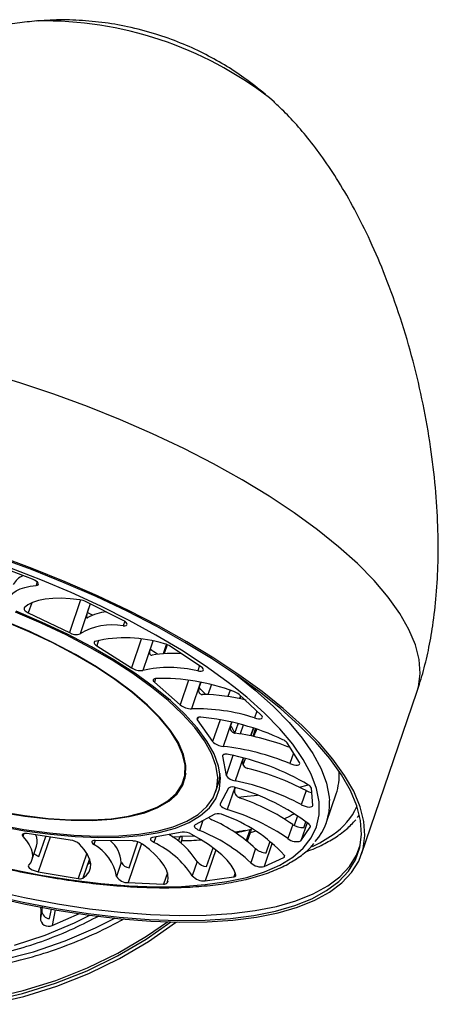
# Model space of a CAD drawing. Header units: millimetres. Extents: x 351 to 1003, y 470 to 672.
# Tile 17 of 18: x 992 to 1003, y 470 to 495. Entities that reach past the tile are written whole.
import ezdxf

# ---------------------------------------------------------------- set-up
doc = ezdxf.new("R2010")
doc.units = ezdxf.units.MM

msp = doc.modelspace()

# ---------------------------------------------------------------- linework, layer by layer
at = {"color": 7, "linetype": 'Continuous', "lineweight": 25}
for p, q in [((992.478, 494.803), (992.445, 494.8)), ((998.403, 492.767), (998.28, 492.875)), ((992.351, 480.83), (991.331, 481.222)), ((994.618, 479.802), (993.694, 480.268)), ((992.245, 479.994), (993.276, 479.496)), ((993.797, 480.216), (993.722, 479.995)), ((994.162, 480.009), (994.169, 480.029)), ((995.362, 479.279), (995.294, 479.08)), ((993.958, 479.167), (994.826, 478.616)), ((995.629, 478.97), (995.707, 479.199)), ((996.57, 478.641), (995.805, 479.151)), ((995.401, 478.252), (996.047, 477.685)), ((996.563, 478.251), (996.517, 478.117)), ((996.743, 477.944), (996.827, 478.19)), ((998.075, 477.428), (997.52, 477.946)), ((997.559, 477.91), (997.535, 477.84)), ((1000.587, 473.95), (1001.968, 478.003)), ((996.475, 477.31), (996.855, 476.767)), ((997.336, 477.256), (997.308, 477.174)), ((997.418, 476.976), (997.5, 477.216)), ((997.883, 477.104), (997.816, 476.91)), ((997.87, 476.899), (997.934, 477.087)), ((999.029, 476.245), (998.723, 476.736)), ((997.108, 476.407), (997.197, 475.923)), ((997.629, 476.359), (997.613, 476.314)), ((997.626, 476.183), (997.681, 476.345)), ((996.125, 475.779), (996.185, 475.955)), ((996.185, 475.955), (996.192, 475.975)), ((996.932, 475.504), (996.992, 475.68)), ((997.257, 475.603), (997.047, 475.212)), ((997.419, 475.618), (997.411, 475.596)), ((999.367, 475.173), (999.331, 475.604)), ((999.196, 475.542), (999.076, 475.189)), ((999.71, 474.753), (999.95, 475.458)), ((996.91, 474.953), (996.417, 474.682)), ((998.982, 474.911), (998.901, 474.671)), ((1000.53, 474.936), (1000.475, 474.867)), ((998.862, 474.695), (998.742, 474.343)), ((999.066, 474.284), (999.302, 474.625)), ((999.138, 474.614), (999.189, 474.763)), ((993.295, 474.304), (992.217, 474.464)), ((992.511, 473.891), (992.683, 474.395)), ((996.092, 474.502), (995.349, 474.37)), ((996.034, 474.384), (995.843, 474.375)), ((996.074, 474.396), (996.048, 474.395)), ((996.408, 474.404), (996.074, 474.396)), ((997.798, 474.487), (997.726, 474.276)), ((997.798, 474.487), (997.805, 474.506)), ((992.332, 473.802), (992.452, 474.155)), ((994.859, 474.281), (993.917, 474.295)), ((994.768, 473.608), (994.989, 474.256)), ((996.087, 474.309), (996.06, 474.23)), ((996.08, 474.29), (996.06, 474.23)), ((996.08, 474.29), (996.087, 474.309)), ((996.708, 473.639), (996.869, 474.112)), ((997.932, 474.089), (997.812, 473.737)), ((998.198, 473.982), (998.298, 474.275)), ((993.777, 473.834), (993.732, 473.703)), ((998.148, 473.639), (998.639, 473.868)), ((993.732, 473.703), (993.8, 473.753)), ((994.573, 473.744), (994.453, 473.391)), ((996.469, 473.765), (996.349, 473.412)), ((992.492, 473.511), (993.493, 473.343)), ((996.674, 473.283), (997.388, 473.383)), ((994.745, 473.239), (995.632, 473.204)), ((995.736, 473.279), (995.72, 473.232)), ((992.591, 472.641), (992.584, 472.539)), ((992.584, 472.539), (992.546, 472.347)), ((992.775, 472.34), (992.822, 472.577)), ((992.84, 472.165), (993.522, 472.464))]:
    msp.add_line(p, q, dxfattribs=at)
at = {"color": 8, "linetype": 'Continuous', "lineweight": 25}
for p, q in [((992.469, 480.763), (992.438, 480.674)), ((992.329, 480.24), (992.245, 479.994)), ((993.555, 480.315), (993.276, 479.496)), ((993.795, 480.217), (993.539, 479.465)), ((994.657, 479.779), (994.619, 479.666)), ((994.004, 479.304), (993.958, 479.167)), ((995.068, 479.328), (994.826, 478.616)), ((995.358, 479.28), (995.109, 478.55)), ((995.722, 479.193), (995.646, 478.971)), ((996.529, 478.669), (996.484, 478.536)), ((995.432, 478.344), (995.401, 478.252)), ((996.258, 478.306), (996.047, 477.685)), ((996.557, 478.253), (996.331, 477.589)), ((997.294, 478.052), (997.24, 477.894)), ((997.553, 477.916), (997.528, 477.841)), ((997.965, 477.53), (997.907, 477.36)), ((996.496, 477.372), (996.475, 477.31)), ((997.043, 477.316), (996.855, 476.767)), ((997.329, 477.258), (997.121, 476.646)), ((997.626, 477.182), (997.55, 476.96)), ((997.875, 477.107), (997.808, 476.912)), ((997.118, 476.435), (997.108, 476.407)), ((997.367, 476.422), (997.197, 475.923)), ((997.621, 476.361), (997.425, 475.788)), ((998.881, 476.482), (998.791, 476.218)), ((997.41, 475.62), (997.223, 475.07)), ((996.612, 474.79), (996.529, 474.544)), ((997.79, 474.563), (997.699, 474.297)), ((999.221, 474.737), (999.066, 474.284)), ((999.307, 474.639), (999.302, 474.625)), ((992.136, 474.466), (992.11, 474.389)), ((992.788, 474.379), (992.492, 473.511)), ((995.437, 474.385), (995.389, 474.244)), ((996.034, 474.384), (995.999, 474.279)), ((993.917, 474.295), (993.882, 474.191)), ((995.078, 474.217), (994.745, 473.239)), ((998.35, 474.233), (998.148, 473.639)), ((993.708, 473.973), (993.493, 473.343)), ((993.777, 473.835), (993.612, 473.351)), ((996.938, 474.059), (996.674, 473.283)), ((998.656, 473.917), (998.639, 473.868)), ((995.729, 473.487), (995.632, 473.204)), ((997.421, 473.482), (997.388, 473.383)), ((992.918, 472.56), (992.84, 472.165))]:
    msp.add_line(p, q, dxfattribs=at)
at = {"color": 8, "linetype": 'Continuous', "lineweight": 25, "flags": 128}
for points in [[(1000.008, 481.646), (999.479, 482.07), (998.898, 482.492), (998.27, 482.908), (997.596, 483.317), (996.884, 483.715), (996.135, 484.1), (995.356, 484.469), (994.551, 484.82), (993.726, 485.152), (992.885, 485.461), (992.034, 485.746), (991.178, 486.005)], [(1001.968, 478.003), (1002.008, 478.139), (1002.051, 478.471), (1002.025, 478.822), (1001.932, 479.192), (1001.771, 479.576), (1001.544, 479.974), (1001.252, 480.383), (1000.898, 480.799), (1000.482, 481.221), (1000.008, 481.646)], [(997.429, 478.453), (997.927, 478.054), (998.378, 477.65), (998.771, 477.249), (999.102, 476.854), (999.37, 476.466), (999.573, 476.09), (999.708, 475.728), (999.776, 475.381), (999.783, 475.294)], [(998.864, 473.877), (999.127, 474.104), (999.326, 474.358), (999.459, 474.636), (999.526, 474.936), (999.526, 475.257), (999.459, 475.597), (999.326, 475.952), (999.127, 476.321), (998.865, 476.701), (998.54, 477.089), (998.155, 477.482), (997.713, 477.878), (997.392, 478.139)], [(997.942, 474.523), (997.884, 474.508), (997.798, 474.487)], [(999.358, 474.144), (999.538, 474.232), (999.874, 474.439)], [(991.782, 473.582), (992.56, 473.429), (993.32, 473.307), (994.056, 473.217), (994.764, 473.16), (995.439, 473.136), (996.075, 473.145), (996.669, 473.188), (997.216, 473.263), (997.712, 473.37), (998.154, 473.509), (998.539, 473.679), (998.864, 473.877), (998.864, 473.877)], [(991.552, 471.298), (992.371, 471.51), (993.164, 471.779), (993.927, 472.105), (994.411, 472.351)], [(991.897, 471.67), (992.663, 471.924), (993.399, 472.235), (993.784, 472.427)]]:
    msp.add_lwpolyline(points, dxfattribs=at)
at = {"color": 7, "linetype": 'Continuous', "lineweight": 25, "flags": 128}
for points in [[(997.392, 478.139), (997.217, 478.274), (996.67, 478.667), (996.076, 479.055), (995.44, 479.434), (994.766, 479.802), (994.058, 480.157), (993.321, 480.496), (992.562, 480.816), (991.784, 481.115), (990.994, 481.392), (990.196, 481.644), (989.398, 481.87), (988.603, 482.067), (987.818, 482.235), (987.049, 482.373), (986.3, 482.478), (985.577, 482.552), (984.886, 482.593), (984.3, 482.601)], [(998.558, 477.593), (998.033, 478.015), (997.457, 478.433), (996.833, 478.846), (996.165, 479.252), (995.458, 479.646), (994.715, 480.028), (993.943, 480.395), (993.144, 480.743), (992.325, 481.072), (991.491, 481.379)], [(998.627, 477.593), (998.098, 478.018), (997.517, 478.44), (996.888, 478.856), (996.215, 479.265), (995.502, 479.663), (994.754, 480.047), (993.974, 480.417), (993.17, 480.768), (992.344, 481.1), (991.503, 481.409)], [(992.438, 480.674), (992.471, 480.681), (992.491, 480.694), (992.498, 480.712), (992.492, 480.735), (992.472, 480.76), (992.44, 480.785), (992.399, 480.809), (992.351, 480.83)], [(991.727, 480.271), (991.751, 480.35), (991.794, 480.422), (991.856, 480.486), (991.938, 480.542), (992.038, 480.589), (992.155, 480.627), (992.289, 480.656), (992.438, 480.674)], [(993.535, 480.318), (993.294, 480.344), (993.066, 480.355), (992.855, 480.351), (992.665, 480.332), (992.496, 480.298), (992.352, 480.25), (992.234, 480.189), (992.144, 480.114)], [(991.466, 474.693), (992.129, 474.572), (992.771, 474.482), (993.387, 474.425), (993.969, 474.401), (994.514, 474.41), (995.015, 474.453), (995.468, 474.529), (995.868, 474.636), (996.211, 474.775), (996.494, 474.944), (996.715, 475.141), (996.872, 475.364), (996.962, 475.611), (996.985, 475.88), (996.94, 476.168), (996.829, 476.472), (996.652, 476.79), (996.411, 477.119), (996.108, 477.454), (995.746, 477.794), (995.329, 478.134), (994.86, 478.472), (994.345, 478.804), (993.788, 479.126), (993.194, 479.437), (992.569, 479.733), (991.92, 480.01)], [(991.481, 474.662), (992.15, 474.539), (992.799, 474.449), (993.42, 474.391), (994.009, 474.367), (994.558, 474.376), (995.064, 474.419), (995.521, 474.496), (995.925, 474.604), (996.272, 474.745), (996.558, 474.915), (996.781, 475.114), (996.939, 475.339), (997.03, 475.589), (997.053, 475.86), (997.009, 476.151), (996.896, 476.459), (996.717, 476.78), (996.474, 477.111), (996.168, 477.45), (995.803, 477.793), (995.381, 478.137), (994.908, 478.478), (994.388, 478.813), (993.825, 479.139), (993.225, 479.453), (992.595, 479.751), (991.939, 480.032)], [(992.144, 480.114), (992.138, 480.103), (992.137, 480.09), (992.142, 480.075), (992.153, 480.059), (992.169, 480.042), (992.191, 480.026), (992.216, 480.01), (992.245, 479.994)], [(991.531, 475.016), (992.148, 474.915), (992.742, 474.845), (993.305, 474.809), (993.832, 474.806), (994.317, 474.837), (994.755, 474.901), (995.14, 474.998), (995.469, 475.126), (995.738, 475.284), (995.945, 475.47), (996.086, 475.683), (996.16, 475.92), (996.167, 476.178), (996.106, 476.454), (995.978, 476.746), (995.785, 477.05), (995.528, 477.363), (995.211, 477.682), (994.837, 478.003), (994.409, 478.322), (993.933, 478.637), (993.414, 478.943), (992.858, 479.237), (992.27, 479.516), (991.657, 479.777)], [(991.537, 475.006), (992.157, 474.904), (992.752, 474.834), (993.318, 474.798), (993.847, 474.795), (994.333, 474.826), (994.773, 474.89), (995.16, 474.987), (995.49, 475.116), (995.76, 475.274), (995.967, 475.461), (996.109, 475.675), (996.183, 475.912), (996.19, 476.171), (996.129, 476.449), (996.001, 476.742), (995.807, 477.047), (995.549, 477.362), (995.231, 477.682), (994.855, 478.004), (994.426, 478.324), (993.948, 478.64), (993.427, 478.947), (992.869, 479.242), (992.279, 479.522), (991.664, 479.784)], [(994.619, 479.666), (994.66, 479.666), (994.692, 479.673), (994.712, 479.686), (994.719, 479.705), (994.712, 479.727), (994.692, 479.752), (994.66, 479.778), (994.618, 479.802)], [(993.919, 479.277), (993.904, 479.269), (993.895, 479.259), (993.891, 479.247), (993.893, 479.232), (993.902, 479.217), (993.915, 479.201), (993.934, 479.184), (993.958, 479.167)], [(996.484, 478.536), (996.532, 478.529), (996.573, 478.529), (996.605, 478.537), (996.625, 478.55), (996.631, 478.568), (996.624, 478.591), (996.603, 478.616), (996.57, 478.641)], [(995.427, 478.343), (995.405, 478.34), (995.387, 478.333), (995.375, 478.324), (995.368, 478.313), (995.368, 478.299), (995.373, 478.284), (995.384, 478.268), (995.401, 478.252)], [(991.278, 472.934), (992.115, 472.748), (992.938, 472.592), (993.742, 472.469), (994.522, 472.377), (995.273, 472.319), (995.99, 472.294), (996.668, 472.302), (997.303, 472.344), (997.892, 472.419), (998.43, 472.527), (998.914, 472.666), (999.342, 472.837), (999.709, 473.038), (1000.015, 473.268), (1000.256, 473.525), (1000.433, 473.808), (1000.542, 474.115), (1000.584, 474.444), (1000.559, 474.792), (1000.467, 475.159), (1000.307, 475.541), (1000.082, 475.935), (999.793, 476.341), (999.441, 476.754), (999.028, 477.172), (998.558, 477.593)], [(991.288, 472.897), (992.132, 472.71), (992.962, 472.553), (993.773, 472.428), (994.559, 472.336), (995.315, 472.277), (996.038, 472.252), (996.721, 472.26), (997.362, 472.302), (997.955, 472.378), (998.498, 472.486), (998.986, 472.627), (999.416, 472.8), (999.787, 473.002), (1000.095, 473.234), (1000.338, 473.493), (1000.516, 473.778), (1000.626, 474.087), (1000.669, 474.419), (1000.644, 474.77), (1000.55, 475.139), (1000.39, 475.524), (1000.163, 475.922), (999.871, 476.331), (999.516, 476.747), (999.1, 477.169), (998.627, 477.593)], [(996.564, 477.377), (996.536, 477.378), (996.512, 477.376), (996.492, 477.371), (996.477, 477.363), (996.468, 477.353), (996.464, 477.34), (996.467, 477.326), (996.475, 477.31)], [(997.907, 477.36), (997.958, 477.347), (998.006, 477.341), (998.047, 477.341), (998.078, 477.348), (998.098, 477.362), (998.104, 477.381), (998.096, 477.403), (998.075, 477.428)], [(997.254, 476.445), (997.222, 476.45), (997.193, 476.452), (997.166, 476.451), (997.144, 476.447), (997.127, 476.441), (997.115, 476.432), (997.109, 476.42), (997.108, 476.407)], [(998.791, 476.218), (998.842, 476.2), (998.893, 476.188), (998.941, 476.182), (998.981, 476.182), (999.012, 476.19), (999.031, 476.203), (999.037, 476.222), (999.029, 476.245)], [(996.118, 475.759), (996.169, 475.851), (996.173, 475.86)], [(996.992, 475.68), (997.022, 475.787), (997.045, 475.966)], [(999.036, 475.625), (999.224, 475.681), (999.247, 475.689)], [(997.498, 475.381), (997.639, 475.391), (997.981, 475.424)], [(997.047, 475.212), (997.044, 475.197), (997.049, 475.179), (997.063, 475.16), (997.084, 475.14), (997.112, 475.12), (997.146, 475.102), (997.183, 475.085), (997.223, 475.07)], [(999.076, 475.189), (999.123, 475.167), (999.174, 475.149), (999.225, 475.137), (999.272, 475.131), (999.312, 475.132), (999.343, 475.14), (999.362, 475.154), (999.367, 475.173)], [(996.417, 474.682), (996.403, 474.671), (996.398, 474.656), (996.402, 474.639), (996.413, 474.62), (996.433, 474.6), (996.459, 474.581), (996.492, 474.561), (996.529, 474.544)], [(999.302, 474.625), (999.306, 474.632), (999.307, 474.64), (999.306, 474.649), (999.303, 474.658), (999.298, 474.667), (999.29, 474.677), (999.281, 474.687), (999.27, 474.697)], [(992.217, 474.464), (992.181, 474.468), (992.149, 474.467), (992.123, 474.463), (992.104, 474.454), (992.093, 474.442), (992.09, 474.426), (992.096, 474.408), (992.11, 474.389)], [(992.11, 474.389), (992.197, 474.285), (992.264, 474.183), (992.313, 474.085), (992.341, 473.991), (992.349, 473.903), (992.337, 473.82), (992.305, 473.744), (992.253, 473.676)], [(995.349, 474.37), (995.326, 474.363), (995.311, 474.352), (995.304, 474.338), (995.305, 474.322), (995.315, 474.303), (995.333, 474.284), (995.358, 474.264), (995.389, 474.244)], [(997.438, 473.429), (997.394, 473.547), (997.32, 473.672), (997.218, 473.8), (997.088, 473.931), (996.933, 474.063), (996.755, 474.194), (996.555, 474.322), (996.337, 474.447)], [(991.315, 473.052), (992.151, 472.867), (992.974, 472.711), (993.777, 472.587), (994.556, 472.496), (995.306, 472.438), (996.022, 472.413), (996.7, 472.421), (997.335, 472.463), (997.923, 472.538), (998.46, 472.645), (998.944, 472.785), (999.371, 472.956), (999.738, 473.157), (1000.043, 473.386), (1000.285, 473.643), (1000.461, 473.926), (1000.555, 474.175)], [(993.612, 473.351), (993.704, 473.424), (993.768, 473.509), (993.802, 473.605), (993.806, 473.711), (993.78, 473.825), (993.724, 473.945), (993.639, 474.071), (993.526, 474.201)], [(993.917, 474.295), (993.886, 474.294), (993.862, 474.288), (993.844, 474.278), (993.835, 474.265), (993.835, 474.249), (993.842, 474.231), (993.858, 474.211), (993.882, 474.191)], [(995.72, 473.232), (995.745, 473.331), (995.74, 473.439), (995.704, 473.555), (995.64, 473.678), (995.546, 473.805), (995.424, 473.936), (995.277, 474.067), (995.105, 474.199)], [(998.639, 473.868), (998.648, 473.873), (998.655, 473.879), (998.659, 473.885), (998.661, 473.893), (998.661, 473.901), (998.659, 473.91), (998.655, 473.919), (998.649, 473.929)], [(992.253, 473.676), (992.245, 473.657), (992.251, 473.635), (992.27, 473.611), (992.302, 473.585), (992.343, 473.561), (992.39, 473.539), (992.441, 473.522), (992.492, 473.511)], [(997.388, 473.383), (997.401, 473.386), (997.412, 473.389), (997.422, 473.394), (997.429, 473.399), (997.435, 473.406), (997.438, 473.413), (997.439, 473.421), (997.438, 473.429)], [(992.552, 472.627), (992.555, 472.544), (992.546, 472.347)], [(991.258, 470.27), (992.103, 470.466), (992.925, 470.721), (993.718, 471.034), (994.477, 471.403), (995.197, 471.826), (995.815, 472.256)], [(991.267, 470.341), (992.112, 470.537), (992.933, 470.792), (993.725, 471.105), (994.483, 471.474), (995.202, 471.896), (995.729, 472.258)], [(991.281, 470.194), (992.133, 470.391), (992.962, 470.649), (993.761, 470.964), (994.525, 471.336), (995.251, 471.762), (995.933, 472.24), (995.95, 472.253)]]:
    msp.add_lwpolyline(points, dxfattribs=at)
at = {"color": 8, "linetype": 'Continuous', "lineweight": 25}
for centre, radius, start, end in [((992.626, 485.552), 9.251, 52.3307, 90.9156), ((985.751, 464.329), 17.578, 62.572, 63.0351), ((988.615, 469.136), 11.978, 55.0567, 56.1107), ((992.089, 473.432), 6.447, 44.4396, 46.6191), ((998.885, 475.883), 1.75, 304.4087, 335.0336), ((995.869, 484.875), 10.588, 271.1434, 273.8172)]:
    msp.add_arc(centre, radius, start, end, dxfattribs=at)
at = {"color": 7, "linetype": 'Continuous', "lineweight": 25}
for centre, radius, start, end in [((992.296, 480.478), 0.48, 112.5203, 152.9118), ((993.461, 479.805), 0.519, 63.3073, 81.7942), ((994.3, 478.836), 1.181, 94.9183, 118.818), ((993.441, 479.758), 0.309, 237.7588, 288.5238), ((994.343, 478.153), 1.538, 79.6664, 121.5053), ((994.673, 476.061), 3.303, 72.7186, 103.1915), ((995.539, 478.733), 0.496, 57.4858, 76.5461), ((995.82, 476.305), 2.67, 84.2012, 100.1959), ((995.055, 478.959), 0.412, 236.1574, 277.4563), ((995.767, 475.628), 2.995, 76.1436, 102.6897), ((995.615, 473.375), 4.972, 69.1112, 92.1666), ((997.266, 477.646), 0.394, 49.8093, 72.0962), ((996.537, 473.215), 4.732, 75.7788, 89.1554), ((996.327, 478.042), 0.454, 231.9037, 270.51), ((996.458, 472.922), 4.668, 71.9155, 91.5664), ((995.996, 471.277), 6.127, 64.6741, 84.6805), ((994.959, 475.742), 2.752, 26.6619, 31.3748), ((996.968, 477.46), 1.069, 328.2546, 338.9839), ((996.569, 470.949), 6.09, 68.5343, 81.9313), ((998.523, 476.578), 0.255, 38.428, 68.3606), ((997.148, 477.059), 0.413, 224.9958, 266.2264), ((996.498, 470.744), 5.935, 67.2733, 83.9822), ((996.056, 470.283), 6.277, 59.3169, 78.9976), ((996.258, 470.009), 6.264, 62.0263, 76.2826), ((997.454, 476.097), 0.311, 213.996, 264.5864), ((998.565, 475.92), 1.461, 341.5456, 4.1909), ((997.359, 475.438), 0.194, 62.2314, 121.687), ((996.136, 469.654), 6.268, 62.0302, 78.1364), ((996.004, 470.452), 5.357, 52.4288, 74.3452), ((999.205, 475.56), 0.133, 19.0509, 65.9203), ((995.828, 470.288), 5.35, 55.4578, 71.31), ((999.442, 476.005), 0.525, 242.0242, 258.7725), ((995.625, 469.786), 5.521, 55.6317, 73.1769), ((998.364, 475.212), 1.421, 318.4438, 3.3326), ((995.341, 471.359), 3.763, 46.4998, 66.5958), ((996.99, 474.643), 0.321, 62.8062, 104.3892), ((995.88, 471.382), 3.762, 42.6119, 70.4916), ((999.12, 475.066), 0.452, 235.107, 272.2769), ((992.062, 474.27), 0.406, 343.5612, 23.5064), ((994.741, 472.677), 2.042, 32.1963, 59.932), ((996.123, 474.071), 0.432, 60.3119, 94.0571), ((995.07, 470.802), 4.016, 46.9436, 68.6998), ((998.954, 474.589), 0.325, 229.1646, 290.2029), ((993.237, 473.864), 0.444, 49.4196, 82.551), ((993.349, 473.207), 1.119, 9.4742, 61.5768), ((993.807, 473.699), 0.767, 3.3758, 50.4067), ((994.836, 473.801), 0.48, 55.8859, 87.2361), ((994.379, 472.11), 2.361, 33.4754, 64.6842), ((998.223, 474.43), 0.448, 229.4873, 266.8671), ((992.623, 474.216), 0.343, 226.7455, 250.966), ((994.795, 473.855), 0.248, 206.6137, 263.6788), ((996.748, 474.005), 0.368, 220.8034, 263.7711), ((998.078, 474.025), 0.393, 227.3429, 280.3311), ((993.54, 473.526), 0.189, 255.4407, 292.2047), ((994.727, 473.56), 0.322, 211.7091, 273.1952), ((996.641, 473.673), 0.391, 221.7657, 274.8799), ((995.652, 473.291), 0.0896, 256.8924, 318.6143), ((992.751, 472.35), 0.205, 180.7263, 295.7692), ((992.779, 472.535), 0.195, 178.8444, 268.9472)]:
    msp.add_arc(centre, radius, start, end, dxfattribs=at)
for points, knots in [([(992.458, 494.801), (992.295, 494.785), (991.958, 494.751), (991.439, 494.655), (990.883, 494.521), (990.507, 494.399), (990.309, 494.335)], [0, 0, 0, 0, 0.222562, 0.457976, 0.71496, 1, 1, 1, 1]), ([(998.179, 492.964), (998.002, 493.106), (997.674, 493.371), (997.151, 493.71), (996.622, 494.003), (996.048, 494.263), (995.416, 494.489), (994.755, 494.661), (994.087, 494.774), (993.438, 494.827), (992.908, 494.835), (992.596, 494.806), (992.5, 494.798)], [0, 0, 0, 0, 0.110882, 0.206638, 0.305033, 0.406804, 0.515092, 0.633741, 0.74075, 0.84682, 0.952546, 1, 1, 1, 1]), ([(1001.968, 478.003), (1001.991, 478.071), (1002.044, 478.228), (1002.147, 478.573), (1002.266, 479.059), (1002.382, 479.713), (1002.466, 480.452), (1002.509, 481.285), (1002.503, 482.186), (1002.441, 483.15), (1002.319, 484.168), (1002.133, 485.223), (1001.883, 486.298), (1001.568, 487.368), (1001.208, 488.37), (1000.822, 489.277), (1000.43, 490.067), (1000.032, 490.76), (999.639, 491.356), (999.256, 491.863), (998.88, 492.299), (998.59, 492.594), (998.425, 492.746), (998.39, 492.778)], [0, 0, 0, 0, 0.013349, 0.030937, 0.067938, 0.106891, 0.154746, 0.206449, 0.262771, 0.323627, 0.38855, 0.456804, 0.527397, 0.599096, 0.670246, 0.731437, 0.787968, 0.838803, 0.883614, 0.92296, 0.958166, 0.991074, 1, 1, 1, 1]), ([(993.722, 479.995), (993.716, 479.976), (993.704, 479.938), (993.697, 479.895), (993.7, 479.869), (993.712, 479.861), (993.726, 479.868), (993.731, 479.871)], [0, 0, 0, 0, 0.211758, 0.423579, 0.637134, 0.853086, 1, 1, 1, 1]), ([(995.294, 479.08), (995.288, 479.06), (995.277, 479.022), (995.278, 478.975), (995.292, 478.943), (995.317, 478.929), (995.338, 478.932), (995.347, 478.933)], [0, 0, 0, 0, 0.2117583, 0.4235786, 0.6371344, 0.8530859, 1, 1, 1, 1]), ([(996.517, 478.117), (996.512, 478.098), (996.502, 478.059), (996.509, 478.008), (996.532, 477.97), (996.567, 477.949), (996.595, 477.947), (996.607, 477.946)], [0, 0, 0, 0, 0.211758, 0.423579, 0.637134, 0.853086, 1, 1, 1, 1]), ([(997.308, 477.174), (997.303, 477.154), (997.294, 477.115), (997.305, 477.06), (997.335, 477.015), (997.378, 476.988), (997.411, 476.981), (997.424, 476.978)], [0, 0, 0, 0, 0.211758, 0.423579, 0.637134, 0.853086, 1, 1, 1, 1]), ([(997.613, 476.314), (997.609, 476.294), (997.599, 476.254), (997.614, 476.195), (997.647, 476.145), (997.694, 476.11), (997.729, 476.099), (997.743, 476.095)], [0, 0, 0, 0, 0.211758, 0.423579, 0.637134, 0.853086, 1, 1, 1, 1]), ([(979.179, 475.915), (979.198, 475.886), (979.355, 475.639), (979.702, 475.2), (980.221, 474.604), (980.792, 474.046), (981.407, 473.524), (982.062, 473.043), (982.754, 472.606), (983.479, 472.214), (984.232, 471.871), (985.011, 471.578), (985.809, 471.336), (986.622, 471.148), (987.446, 471.015), (988.276, 470.936), (989.107, 470.913), (989.935, 470.946), (990.754, 471.034), (991.561, 471.178), (992.349, 471.375), (993.116, 471.626), (993.855, 471.929), (994.358, 472.176), (994.615, 472.32), (994.643, 472.336)], [0, 0, 0, 0, 0.006307, 0.053297, 0.1003, 0.147314, 0.194338, 0.241369, 0.288407, 0.335451, 0.382498, 0.429549, 0.476603, 0.523658, 0.570715, 0.617774, 0.664832, 0.711891, 0.758949, 0.806005, 0.853059, 0.90011, 0.947155, 0.994193, 1, 1, 1, 1]), ([(979.792, 475.737), (979.839, 475.665), (980.024, 475.385), (980.4, 474.926), (980.917, 474.364), (981.484, 473.839), (982.093, 473.353), (982.741, 472.909), (983.423, 472.51), (984.137, 472.158), (984.877, 471.855), (985.639, 471.603), (986.418, 471.405), (987.209, 471.26), (988.007, 471.17), (988.808, 471.136), (989.606, 471.158), (990.397, 471.235), (991.175, 471.367), (991.936, 471.554), (992.674, 471.794), (993.372, 472.077), (993.807, 472.302), (994.017, 472.411)], [0, 0, 0, 0, 0.017022, 0.066282, 0.115557, 0.164844, 0.214142, 0.263448, 0.312762, 0.362081, 0.411404, 0.460731, 0.510061, 0.559393, 0.608726, 0.65806, 0.707394, 0.756728, 0.80606, 0.855389, 0.904715, 0.954034, 1, 1, 1, 1]), ([(997.411, 475.596), (997.407, 475.576), (997.398, 475.536), (997.412, 475.473), (997.447, 475.417), (997.493, 475.377), (997.528, 475.362), (997.543, 475.356)], [0, 0, 0, 0, 0.2117583, 0.4235786, 0.6371344, 0.8530859, 1, 1, 1, 1]), ([(996.762, 474.872), (996.773, 474.859), (996.795, 474.835), (996.823, 474.82), (996.836, 474.813)], [0, 0, 0, 0, 0.5223183, 1, 1, 1, 1]), ([(998.888, 474.957), (998.876, 474.95), (998.792, 474.899), (998.711, 474.86), (998.642, 474.827)], [0, 0, 0, 0, 0.137212, 1, 1, 1, 1]), ([(1000.051, 474.453), (1000.105, 474.494), (1000.252, 474.604), (1000.368, 474.732), (1000.441, 474.812)], [0, 0, 0, 0, 0.3677289, 1, 1, 1, 1]), ([(997.79, 474.563), (997.7, 474.539), (997.579, 474.507), (997.462, 474.487), (997.432, 474.482)], [0, 0, 0, 0, 0.7484, 1, 1, 1, 1]), ([(997.805, 474.506), (997.81, 474.517), (997.819, 474.539), (997.83, 474.56), (997.831, 474.569), (997.82, 474.57), (997.804, 474.566), (997.792, 474.563), (997.79, 474.563)], [0, 0, 0, 0, 0.193423, 0.388624, 0.577793, 0.76605, 0.963979, 1, 1, 1, 1]), ([(996.087, 474.309), (996.091, 474.32), (996.098, 474.343), (996.102, 474.366), (996.094, 474.379), (996.074, 474.384), (996.051, 474.385), (996.037, 474.384), (996.034, 474.384)], [0, 0, 0, 0, 0.193423, 0.388624, 0.577793, 0.76605, 0.963979, 1, 1, 1, 1]), ([(997.672, 474.544), (997.637, 474.536), (997.554, 474.516), (997.458, 474.505), (997.404, 474.498)], [0, 0, 0, 0, 0.4314055, 1, 1, 1, 1]), ([(999.201, 474.02), (999.222, 474.026), (999.395, 474.082), (999.663, 474.211), (999.914, 474.355), (1000.032, 474.44), (1000.051, 474.453)], [0, 0, 0, 0, 0.061939, 0.505375, 0.920545, 1, 1, 1, 1]), ([(999.041, 473.892), (999.094, 473.931), (999.225, 474.03), (999.329, 474.145), (999.391, 474.214)], [0, 0, 0, 0, 0.3970042, 1, 1, 1, 1]), ([(990.953, 473.762), (991.128, 473.718), (991.557, 473.611), (992.229, 473.471), (992.967, 473.339), (993.686, 473.237), (994.383, 473.163), (995.054, 473.12), (995.694, 473.107), (996.3, 473.124), (996.869, 473.172), (997.396, 473.251), (997.88, 473.361), (998.316, 473.502), (998.712, 473.675), (998.93, 473.818), (999.041, 473.892)], [0, 0, 0, 0, 0.050041, 0.122459, 0.194905, 0.26739, 0.339924, 0.412522, 0.485199, 0.557973, 0.630867, 0.703903, 0.777095, 0.850439, 0.923869, 1, 1, 1, 1])]:
    msp.add_open_spline(points, degree=3, knots=knots, dxfattribs=at)

doc.saveas('drawing.dxf')
